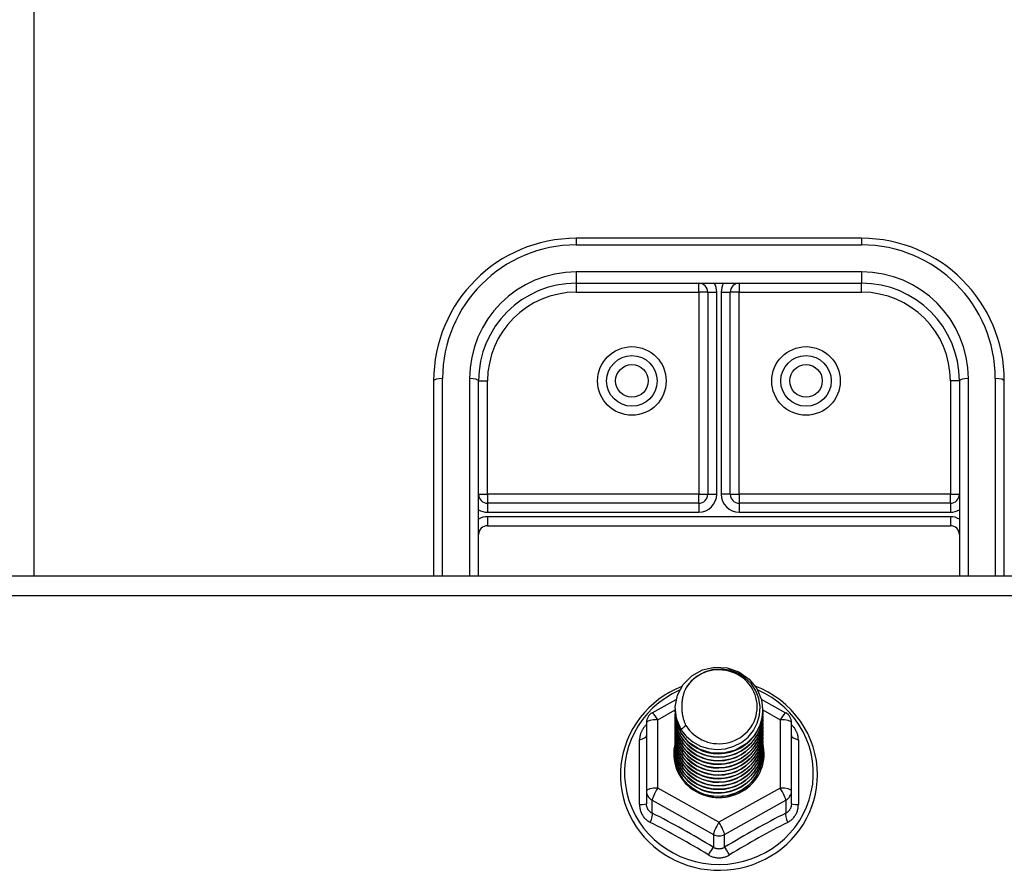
# Model space of a CAD drawing. Header units: inches. Extents: x 32 to 80, y 14.9 to 43.2.
# Tile 27 of 63: x 46.1 to 49.5, y 28.9 to 31.9. Entities that reach past the tile are written whole.
import ezdxf

# ---------------------------------------------------------------- set-up
doc = ezdxf.new("R2010")
doc.units = ezdxf.units.IN
doc.header["$MEASUREMENT"] = 0
doc.layers.add('Visible Edges(ANSI)', color=7, linetype='Continuous', lineweight=25)
doc.layers.add('Visible Tangent Edges(ANSI)', color=7, linetype='Continuous', lineweight=25)

msp = doc.modelspace()

# ---------------------------------------------------------------- linework, layer by layer
at = {"layer": 'Visible Edges(ANSI)'}
for p, q in [((49.0359, 31.1274), (48.0359, 31.1274)), ((48.0359, 30.9699), (49.0359, 30.9699)), ((48.4965, 30.9385), (48.4965, 30.2303)), ((48.5753, 30.2303), (48.5753, 30.9385)), ((47.5359, 30.6274), (47.5359, 29.9445)), ((47.6934, 29.9445), (47.6934, 30.6274)), ((49.3784, 30.6274), (49.3784, 29.9445)), ((49.5359, 29.9445), (49.5359, 30.6274)), ((48.465, 30.1988), (47.7249, 30.1988)), ((49.3469, 30.1988), (48.6068, 30.1988)), ((47.7249, 30.1201), (49.3469, 30.1201)), ((42.5359, 29.9445), (78.5359, 29.9445)), ((48.3021, 29.4644), (48.3861, 29.5113)), ((48.6841, 29.5122), (48.7696, 29.4644)), ((48.3823, 29.4788), (48.3823, 29.4792)), ((48.6894, 29.4725), (48.6894, 29.473)), ((48.3823, 29.4663), (48.3823, 29.4667)), ((48.3823, 29.4537), (48.3823, 29.4541)), ((48.3823, 29.4412), (48.3823, 29.4416)), ((48.6894, 29.46), (48.6894, 29.4604)), ((48.6894, 29.4475), (48.6894, 29.4479)), ((48.6894, 29.4349), (48.6894, 29.4353)), ((48.2819, 29.43), (48.2819, 29.1905)), ((48.3823, 29.4287), (48.3823, 29.4291)), ((48.3823, 29.4161), (48.3823, 29.4165)), ((48.3823, 29.4036), (48.3823, 29.404)), ((48.6894, 29.4224), (48.6894, 29.4228)), ((48.6894, 29.4098), (48.6894, 29.4103)), ((48.7898, 29.1905), (48.7898, 29.43)), ((48.3823, 29.391), (48.3823, 29.3915)), ((48.3823, 29.3785), (48.3823, 29.3789)), ((48.3823, 29.366), (48.3823, 29.3664)), ((48.6894, 29.3973), (48.6894, 29.3977)), ((48.6894, 29.3848), (48.6894, 29.3852)), ((48.6894, 29.3722), (48.6894, 29.3726)), ((48.3823, 29.3534), (48.3823, 29.3538)), ((48.3823, 29.3409), (48.3823, 29.3413)), ((48.6894, 29.3597), (48.6894, 29.3601)), ((48.6894, 29.3472), (48.6894, 29.3476)), ((48.6894, 29.3346), (48.6894, 29.335)), ((48.3823, 29.3283), (48.3823, 29.3288)), ((48.6894, 29.3221), (48.6894, 29.3225)), ((48.2819, 29.1905), (48.2819, 29.1456)), ((48.5166, 29.1717), (48.5161, 29.169)), ((48.7898, 29.1456), (48.7898, 29.1905))]:
    msp.add_line(p, q, dxfattribs=at)
at = {"layer": 'Visible Edges(ANSI)', "flags": 128}
for points in [[(48.4032, 29.4055), (48.3868, 29.4441), (48.3825, 29.4855), (48.3906, 29.5265), (48.4104, 29.5636), (48.4404, 29.5937), (48.4781, 29.6144), (48.5206, 29.624), (48.5642, 29.6216), (48.6056, 29.6075), (48.6413, 29.5826), (48.6685, 29.5489), (48.6849, 29.5092), (48.6893, 29.4666), (48.6813, 29.4245), (48.6614, 29.3863), (48.6315, 29.355), (48.5938, 29.3331), (48.5514, 29.3223), (48.5077, 29.3235), (48.4663, 29.3365), (48.4306, 29.3602), (48.4034, 29.3927), (48.3869, 29.4313), (48.3825, 29.4727)], [(48.4219, 29.3808), (48.4446, 29.362), (48.4708, 29.3478), (48.4994, 29.339), (48.5292, 29.3357), (48.5592, 29.3383), (48.5881, 29.3467), (48.6146, 29.3604), (48.6379, 29.3791), (48.6567, 29.402), (48.6703, 29.4281), (48.6782, 29.4563), (48.6799, 29.4856), (48.6753, 29.5144), (48.6647, 29.5418), (48.6484, 29.5664), (48.6271, 29.5871), (48.6019, 29.603), (48.5737, 29.6133), (48.544, 29.6176), (48.5141, 29.6155), (48.4854, 29.6072), (48.4593, 29.5931), (48.4372, 29.5737), (48.42, 29.5501)], [(48.4056, 29.5566), (48.3843, 29.5474), (48.3638, 29.5368), (48.344, 29.5249), (48.3251, 29.5117), (48.3071, 29.4973), (48.2902, 29.4818), (48.2744, 29.4651), (48.2598, 29.4475), (48.2464, 29.429), (48.2343, 29.4096), (48.2237, 29.3894), (48.2144, 29.3686), (48.2067, 29.3473), (48.2004, 29.3255), (48.1957, 29.3033), (48.1925, 29.2808), (48.1909, 29.2582), (48.1909, 29.2355), (48.1925, 29.2129), (48.1957, 29.1905), (48.2004, 29.1683), (48.2066, 29.1464), (48.2144, 29.1251), (48.2236, 29.1042), (48.2342, 29.0841), (48.2463, 29.0647), (48.2596, 29.0461), (48.2742, 29.0285), (48.29, 29.0119), (48.3069, 28.9963), (48.3249, 28.9819), (48.3438, 28.9687), (48.3636, 28.9568), (48.3841, 28.9462), (48.4054, 28.937), (48.4272, 28.9291), (48.4495, 28.9228), (48.4722, 28.9179), (48.4952, 28.9145), (48.5184, 28.9126), (48.5416, 28.9122), (48.5649, 28.9133), (48.588, 28.916), (48.6108, 28.9201), (48.6334, 28.9257), (48.6555, 28.9328), (48.677, 28.9414), (48.6979, 28.9513), (48.7181, 28.9625), (48.7374, 28.9751), (48.7559, 28.9889), (48.7733, 29.0039), (48.7897, 29.02), (48.8049, 29.0371), (48.8189, 29.0552), (48.8316, 29.0742), (48.843, 29.094), (48.8529, 29.1145), (48.8614, 29.1356), (48.8684, 29.1572), (48.8739, 29.1792), (48.8779, 29.2016), (48.8803, 29.2241), (48.881, 29.2468)], [(48.42, 29.5501), (48.4188, 29.5476), (48.4176, 29.5451), (48.4164, 29.5425), (48.4153, 29.5399), (48.4142, 29.5373), (48.4133, 29.5347), (48.4123, 29.532), (48.4115, 29.5293), (48.4107, 29.5266), (48.4099, 29.5239), (48.4092, 29.5212), (48.4086, 29.5184), (48.4081, 29.5157), (48.4076, 29.5129), (48.4071, 29.5102), (48.4068, 29.5074), (48.4065, 29.5046), (48.4062, 29.5018), (48.4061, 29.499), (48.4059, 29.4962), (48.4059, 29.4934), (48.4059, 29.4906), (48.406, 29.4878), (48.4062, 29.485)], [(48.881, 29.2468), (48.8801, 29.2718), (48.8772, 29.2966), (48.8724, 29.3212), (48.8657, 29.3454), (48.8572, 29.369), (48.8469, 29.392), (48.8348, 29.4141), (48.8211, 29.4352), (48.8058, 29.4553), (48.789, 29.4743), (48.7708, 29.4919), (48.7513, 29.5082), (48.7306, 29.5231), (48.7088, 29.5363), (48.6861, 29.548), (48.6626, 29.558)], [(48.3823, 29.4788), (48.3824, 29.4743), (48.3826, 29.4699), (48.383, 29.4654), (48.3835, 29.4609), (48.3841, 29.4565), (48.3849, 29.4521), (48.3858, 29.4477), (48.3869, 29.4433), (48.3881, 29.439), (48.3895, 29.4347), (48.3909, 29.4305), (48.3926, 29.4263), (48.3943, 29.4221), (48.3962, 29.418), (48.3982, 29.414), (48.4004, 29.41), (48.4026, 29.4061), (48.405, 29.4023), (48.4075, 29.3985), (48.4102, 29.3948), (48.4129, 29.3912), (48.4158, 29.3876), (48.4188, 29.3842), (48.4219, 29.3808)], [(48.3823, 29.4663), (48.3837, 29.4472), (48.3876, 29.4284), (48.394, 29.4102), (48.4029, 29.3931), (48.4141, 29.3772), (48.4273, 29.3628), (48.4424, 29.3503), (48.4591, 29.3398), (48.4771, 29.3314), (48.4961, 29.3255), (48.5158, 29.3219), (48.5359, 29.3209), (48.5559, 29.3225), (48.5756, 29.3265), (48.5946, 29.333), (48.6127, 29.3419), (48.6294, 29.3529), (48.6445, 29.366), (48.6577, 29.3808), (48.6689, 29.3973), (48.6777, 29.4149), (48.6842, 29.4336), (48.6881, 29.4529), (48.6894, 29.4725)], [(48.4062, 29.485), (48.406, 29.4822), (48.406, 29.4794), (48.4059, 29.4766), (48.406, 29.4737), (48.4061, 29.4709), (48.4063, 29.4682), (48.4066, 29.4654), (48.4069, 29.4626), (48.4073, 29.4598), (48.4077, 29.457), (48.4082, 29.4543), (48.4088, 29.4515), (48.4094, 29.4488), (48.4101, 29.4461), (48.4109, 29.4434), (48.4117, 29.4407), (48.4126, 29.438), (48.4135, 29.4353), (48.4145, 29.4327), (48.4156, 29.4301), (48.4167, 29.4275), (48.4179, 29.4249), (48.4191, 29.4224), (48.4204, 29.4199)], [(48.3823, 29.4537), (48.3837, 29.4346), (48.3876, 29.4158), (48.394, 29.3977), (48.4029, 29.3805), (48.4141, 29.3647), (48.4273, 29.3503), (48.4424, 29.3378), (48.4591, 29.3272), (48.4771, 29.3189), (48.4961, 29.3129), (48.5158, 29.3094), (48.5359, 29.3084), (48.5559, 29.3099), (48.5756, 29.314), (48.5946, 29.3205), (48.6127, 29.3293), (48.6294, 29.3404), (48.6445, 29.3534), (48.6577, 29.3683), (48.6689, 29.3847), (48.6777, 29.4024), (48.6842, 29.4211), (48.6881, 29.4404), (48.6894, 29.46)], [(48.3823, 29.4412), (48.3837, 29.4221), (48.3876, 29.4033), (48.394, 29.3852), (48.4029, 29.368), (48.4141, 29.3521), (48.4273, 29.3378), (48.4424, 29.3252), (48.4591, 29.3147), (48.4771, 29.3064), (48.4961, 29.3004), (48.5158, 29.2969), (48.5359, 29.2959), (48.5559, 29.2974), (48.5756, 29.3014), (48.5946, 29.3079), (48.6127, 29.3168), (48.6294, 29.3278), (48.6445, 29.3409), (48.6577, 29.3558), (48.6689, 29.3722), (48.6777, 29.3899), (48.6842, 29.4085), (48.6881, 29.4278), (48.6894, 29.4475)], [(48.3823, 29.4287), (48.3837, 29.4095), (48.3876, 29.3907), (48.394, 29.3726), (48.4029, 29.3555), (48.4141, 29.3396), (48.4273, 29.3252), (48.4424, 29.3127), (48.4591, 29.3022), (48.4771, 29.2938), (48.4961, 29.2879), (48.5158, 29.2843), (48.5359, 29.2833), (48.5559, 29.2848), (48.5756, 29.2889), (48.5946, 29.2954), (48.6127, 29.3043), (48.6294, 29.3153), (48.6445, 29.3284), (48.6577, 29.3432), (48.6689, 29.3596), (48.6777, 29.3773), (48.6842, 29.396), (48.6881, 29.4153), (48.6894, 29.4349)], [(48.6893, 29.4665), (48.6888, 29.4463), (48.6854, 29.4264), (48.6794, 29.407), (48.6709, 29.3886), (48.6598, 29.3715), (48.6466, 29.356), (48.6314, 29.3423), (48.6144, 29.3307), (48.596, 29.3215), (48.5766, 29.3146), (48.5564, 29.3104), (48.5358, 29.3088), (48.5152, 29.3099), (48.4951, 29.3136), (48.4756, 29.3199), (48.4572, 29.3287), (48.4403, 29.3397), (48.4251, 29.3529), (48.4118, 29.3679), (48.4008, 29.3845), (48.3923, 29.4024), (48.3863, 29.4212), (48.383, 29.4406), (48.3825, 29.4602)], [(48.6893, 29.4539), (48.6888, 29.4338), (48.6854, 29.4138), (48.6794, 29.3945), (48.6709, 29.3761), (48.6598, 29.359), (48.6466, 29.3435), (48.6314, 29.3298), (48.6144, 29.3182), (48.596, 29.3089), (48.5766, 29.3021), (48.5564, 29.2979), (48.5358, 29.2963), (48.5152, 29.2973), (48.4951, 29.3011), (48.4756, 29.3074), (48.4572, 29.3161), (48.4403, 29.3272), (48.4251, 29.3404), (48.4118, 29.3554), (48.4008, 29.372), (48.3923, 29.3898), (48.3863, 29.4086), (48.383, 29.428), (48.3825, 29.4477)], [(48.6893, 29.4414), (48.6888, 29.4212), (48.6854, 29.4013), (48.6794, 29.3819), (48.6709, 29.3636), (48.6598, 29.3465), (48.6466, 29.3309), (48.6314, 29.3173), (48.6144, 29.3057), (48.596, 29.2964), (48.5766, 29.2896), (48.5564, 29.2853), (48.5358, 29.2837), (48.5152, 29.2848), (48.4951, 29.2885), (48.4756, 29.2948), (48.4572, 29.3036), (48.4403, 29.3147), (48.4251, 29.3278), (48.4118, 29.3428), (48.4008, 29.3594), (48.3923, 29.3773), (48.3863, 29.3961), (48.383, 29.4155), (48.3825, 29.4351)], [(48.3823, 29.4161), (48.3837, 29.397), (48.3876, 29.3782), (48.394, 29.3601), (48.4029, 29.3429), (48.4141, 29.327), (48.4273, 29.3127), (48.4424, 29.3002), (48.4591, 29.2896), (48.4771, 29.2813), (48.4961, 29.2753), (48.5158, 29.2718), (48.5359, 29.2708), (48.5559, 29.2723), (48.5756, 29.2764), (48.5946, 29.2829), (48.6127, 29.2917), (48.6294, 29.3028), (48.6445, 29.3158), (48.6577, 29.3307), (48.6689, 29.3471), (48.6777, 29.3648), (48.6842, 29.3834), (48.6881, 29.4027), (48.6894, 29.4224)], [(48.3823, 29.4036), (48.3837, 29.3845), (48.3876, 29.3657), (48.394, 29.3475), (48.4029, 29.3304), (48.4141, 29.3145), (48.4273, 29.3002), (48.4424, 29.2876), (48.4591, 29.2771), (48.4771, 29.2688), (48.4961, 29.2628), (48.5158, 29.2592), (48.5359, 29.2582), (48.5559, 29.2598), (48.5756, 29.2638), (48.5946, 29.2703), (48.6127, 29.2792), (48.6294, 29.2902), (48.6445, 29.3033), (48.6577, 29.3182), (48.6689, 29.3346), (48.6777, 29.3522), (48.6842, 29.3709), (48.6881, 29.3902), (48.6894, 29.4098)], [(48.6893, 29.4289), (48.6888, 29.4087), (48.6854, 29.3887), (48.6794, 29.3694), (48.6709, 29.351), (48.6598, 29.3339), (48.6466, 29.3184), (48.6314, 29.3047), (48.6144, 29.2931), (48.596, 29.2838), (48.5766, 29.277), (48.5564, 29.2728), (48.5358, 29.2712), (48.5152, 29.2723), (48.4951, 29.276), (48.4756, 29.2823), (48.4572, 29.2911), (48.4403, 29.3021), (48.4251, 29.3153), (48.4118, 29.3303), (48.4008, 29.3469), (48.3923, 29.3647), (48.3863, 29.3835), (48.383, 29.4029), (48.3825, 29.4226)], [(48.6893, 29.4163), (48.6888, 29.3961), (48.6854, 29.3762), (48.6794, 29.3569), (48.6709, 29.3385), (48.6598, 29.3214), (48.6466, 29.3058), (48.6314, 29.2922), (48.6144, 29.2806), (48.596, 29.2713), (48.5766, 29.2645), (48.5564, 29.2602), (48.5358, 29.2586), (48.5152, 29.2597), (48.4951, 29.2635), (48.4756, 29.2698), (48.4572, 29.2785), (48.4403, 29.2896), (48.4251, 29.3028), (48.4118, 29.3178), (48.4008, 29.3343), (48.3923, 29.3522), (48.3863, 29.371), (48.383, 29.3904), (48.3825, 29.4101)], [(48.6893, 29.4038), (48.6888, 29.3836), (48.6854, 29.3637), (48.6794, 29.3443), (48.6709, 29.3259), (48.6598, 29.3088), (48.6466, 29.2933), (48.6314, 29.2796), (48.6144, 29.2681), (48.596, 29.2588), (48.5766, 29.2519), (48.5564, 29.2477), (48.5358, 29.2461), (48.5152, 29.2472), (48.4951, 29.2509), (48.4756, 29.2572), (48.4572, 29.266), (48.4403, 29.2771), (48.4251, 29.2902), (48.4118, 29.3052), (48.4008, 29.3218), (48.3923, 29.3397), (48.3863, 29.3585), (48.383, 29.3779), (48.3825, 29.3975)], [(48.4204, 29.4199), (48.4197, 29.4193), (48.419, 29.4187), (48.4182, 29.4181), (48.4175, 29.4175), (48.4168, 29.4169), (48.4161, 29.4163), (48.4154, 29.4157), (48.4147, 29.4151), (48.414, 29.4145), (48.4132, 29.4139), (48.4125, 29.4133), (48.4118, 29.4127), (48.4111, 29.4121), (48.4104, 29.4115), (48.4097, 29.4109), (48.409, 29.4103), (48.4082, 29.4097), (48.4075, 29.4091), (48.4068, 29.4085), (48.4061, 29.4079), (48.4054, 29.4073), (48.4047, 29.4067), (48.404, 29.4061), (48.4032, 29.4055)], [(48.3823, 29.391), (48.3837, 29.3719), (48.3876, 29.3531), (48.394, 29.335), (48.4029, 29.3178), (48.4141, 29.302), (48.4273, 29.2876), (48.4424, 29.2751), (48.4591, 29.2645), (48.4771, 29.2562), (48.4961, 29.2502), (48.5158, 29.2467), (48.5359, 29.2457), (48.5559, 29.2472), (48.5756, 29.2513), (48.5946, 29.2578), (48.6127, 29.2666), (48.6294, 29.2777), (48.6445, 29.2908), (48.6577, 29.3056), (48.6689, 29.322), (48.6777, 29.3397), (48.6842, 29.3584), (48.6881, 29.3777), (48.6894, 29.3973)], [(48.3823, 29.3785), (48.3837, 29.3594), (48.3876, 29.3406), (48.394, 29.3225), (48.4029, 29.3053), (48.4141, 29.2894), (48.4273, 29.2751), (48.4424, 29.2625), (48.4591, 29.252), (48.4771, 29.2437), (48.4961, 29.2377), (48.5158, 29.2342), (48.5359, 29.2332), (48.5559, 29.2347), (48.5756, 29.2387), (48.5946, 29.2452), (48.6127, 29.2541), (48.6294, 29.2651), (48.6445, 29.2782), (48.6577, 29.2931), (48.6689, 29.3095), (48.6777, 29.3272), (48.6842, 29.3458), (48.6881, 29.3651), (48.6894, 29.3848)], [(48.3823, 29.366), (48.3837, 29.3468), (48.3876, 29.3281), (48.394, 29.3099), (48.4029, 29.2928), (48.4141, 29.2769), (48.4273, 29.2625), (48.4424, 29.25), (48.4591, 29.2395), (48.4771, 29.2311), (48.4961, 29.2252), (48.5158, 29.2216), (48.5359, 29.2206), (48.5559, 29.2222), (48.5756, 29.2262), (48.5946, 29.2327), (48.6127, 29.2416), (48.6294, 29.2526), (48.6445, 29.2657), (48.6577, 29.2805), (48.6689, 29.2969), (48.6777, 29.3146), (48.6842, 29.3333), (48.6881, 29.3526), (48.6894, 29.3722)], [(48.6893, 29.3912), (48.6888, 29.3711), (48.6854, 29.3511), (48.6794, 29.3318), (48.6709, 29.3134), (48.6598, 29.2963), (48.6466, 29.2808), (48.6314, 29.2671), (48.6144, 29.2555), (48.596, 29.2462), (48.5766, 29.2394), (48.5564, 29.2352), (48.5358, 29.2336), (48.5152, 29.2346), (48.4951, 29.2384), (48.4756, 29.2447), (48.4572, 29.2535), (48.4403, 29.2645), (48.4251, 29.2777), (48.4118, 29.2927), (48.4008, 29.3093), (48.3923, 29.3271), (48.3863, 29.3459), (48.383, 29.3653), (48.3825, 29.385)], [(48.6893, 29.3787), (48.6888, 29.3585), (48.6854, 29.3386), (48.6794, 29.3193), (48.6709, 29.3009), (48.6598, 29.2838), (48.6466, 29.2682), (48.6314, 29.2546), (48.6144, 29.243), (48.596, 29.2337), (48.5766, 29.2269), (48.5564, 29.2226), (48.5358, 29.221), (48.5152, 29.2221), (48.4951, 29.2258), (48.4756, 29.2321), (48.4572, 29.2409), (48.4403, 29.252), (48.4251, 29.2651), (48.4118, 29.2801), (48.4008, 29.2967), (48.3923, 29.3146), (48.3863, 29.3334), (48.383, 29.3528), (48.3825, 29.3724)], [(48.6893, 29.3662), (48.6888, 29.346), (48.6854, 29.326), (48.6794, 29.3067), (48.6709, 29.2883), (48.6598, 29.2712), (48.6466, 29.2557), (48.6314, 29.242), (48.6144, 29.2304), (48.596, 29.2212), (48.5766, 29.2143), (48.5564, 29.2101), (48.5358, 29.2085), (48.5152, 29.2096), (48.4951, 29.2133), (48.4756, 29.2196), (48.4572, 29.2284), (48.4403, 29.2394), (48.4251, 29.2526), (48.4118, 29.2676), (48.4008, 29.2842), (48.3923, 29.302), (48.3863, 29.3208), (48.383, 29.3402), (48.3825, 29.3599)], [(48.3823, 29.3534), (48.3837, 29.3343), (48.3876, 29.3155), (48.394, 29.2974), (48.4029, 29.2802), (48.4141, 29.2643), (48.4273, 29.25), (48.4424, 29.2375), (48.4591, 29.2269), (48.4771, 29.2186), (48.4961, 29.2126), (48.5158, 29.2091), (48.5359, 29.2081), (48.5559, 29.2096), (48.5756, 29.2137), (48.5946, 29.2202), (48.6127, 29.229), (48.6294, 29.2401), (48.6445, 29.2531), (48.6577, 29.268), (48.6689, 29.2844), (48.6777, 29.3021), (48.6842, 29.3207), (48.6881, 29.3401), (48.6894, 29.3597)], [(48.3823, 29.3409), (48.3837, 29.3218), (48.3876, 29.303), (48.394, 29.2848), (48.4029, 29.2677), (48.4141, 29.2518), (48.4273, 29.2375), (48.4424, 29.2249), (48.4591, 29.2144), (48.4771, 29.2061), (48.4961, 29.2001), (48.5158, 29.1966), (48.5359, 29.1955), (48.5559, 29.1971), (48.5756, 29.2011), (48.5946, 29.2076), (48.6127, 29.2165), (48.6294, 29.2275), (48.6445, 29.2406), (48.6577, 29.2555), (48.6689, 29.2719), (48.6777, 29.2896), (48.6842, 29.3082), (48.6881, 29.3275), (48.6894, 29.3472)], [(48.3823, 29.3283), (48.3837, 29.3092), (48.3876, 29.2904), (48.394, 29.2723), (48.4029, 29.2552), (48.4141, 29.2393), (48.4273, 29.2249), (48.4424, 29.2124), (48.4591, 29.2019), (48.4771, 29.1935), (48.4961, 29.1875), (48.5158, 29.184), (48.5359, 29.183), (48.5559, 29.1845), (48.5756, 29.1886), (48.5946, 29.1951), (48.6127, 29.2039), (48.6294, 29.215), (48.6445, 29.2281), (48.6577, 29.2429), (48.6689, 29.2593), (48.6777, 29.277), (48.6842, 29.2957), (48.6881, 29.315), (48.6894, 29.3346)], [(48.6893, 29.3536), (48.6888, 29.3334), (48.6854, 29.3135), (48.6794, 29.2942), (48.6709, 29.2758), (48.6598, 29.2587), (48.6466, 29.2432), (48.6314, 29.2295), (48.6144, 29.2179), (48.596, 29.2086), (48.5766, 29.2018), (48.5564, 29.1975), (48.5358, 29.196), (48.5152, 29.197), (48.4951, 29.2008), (48.4756, 29.2071), (48.4572, 29.2158), (48.4403, 29.2269), (48.4251, 29.2401), (48.4118, 29.2551), (48.4008, 29.2716), (48.3923, 29.2895), (48.3863, 29.3083), (48.383, 29.3277), (48.3825, 29.3474)], [(48.6893, 29.3411), (48.6888, 29.3209), (48.6854, 29.301), (48.6794, 29.2816), (48.6709, 29.2633), (48.6598, 29.2461), (48.6466, 29.2306), (48.6314, 29.2169), (48.6144, 29.2054), (48.596, 29.1961), (48.5766, 29.1893), (48.5564, 29.185), (48.5358, 29.1834), (48.5152, 29.1845), (48.4951, 29.1882), (48.4756, 29.1945), (48.4572, 29.2033), (48.4403, 29.2144), (48.4251, 29.2275), (48.4118, 29.2425), (48.4008, 29.2591), (48.3923, 29.277), (48.3863, 29.2958), (48.383, 29.3152), (48.3825, 29.3348)], [(48.5161, 29.169), (48.5076, 29.1704), (48.4991, 29.1723), (48.4908, 29.1746), (48.4826, 29.1774), (48.4746, 29.1806), (48.4668, 29.1843), (48.4592, 29.1883), (48.4519, 29.1928), (48.4448, 29.1976), (48.4381, 29.2029), (48.4316, 29.2084), (48.4255, 29.2143), (48.4198, 29.2206), (48.4144, 29.2271), (48.4094, 29.234), (48.4048, 29.2411), (48.4006, 29.2484), (48.3969, 29.2559), (48.3937, 29.2636), (48.3909, 29.2715), (48.3885, 29.2796), (48.3867, 29.2877), (48.3853, 29.296), (48.3844, 29.3043)], [(48.6893, 29.3286), (48.6891, 29.3132), (48.6874, 29.2979), (48.684, 29.2828), (48.6791, 29.2682), (48.6727, 29.2541), (48.6649, 29.2408), (48.6557, 29.2283), (48.6452, 29.2167), (48.6337, 29.2063), (48.6211, 29.197), (48.6076, 29.189), (48.5933, 29.1824), (48.5785, 29.1773), (48.5632, 29.1736), (48.5476, 29.1715), (48.5319, 29.1709), (48.5163, 29.1718), (48.5008, 29.1743), (48.4858, 29.1783), (48.4712, 29.1838), (48.4573, 29.1907), (48.4443, 29.1989), (48.4322, 29.2084), (48.4211, 29.219)], [(48.5423, 29.1707), (48.552, 29.1715), (48.5617, 29.1729), (48.5713, 29.1749), (48.5807, 29.1775), (48.59, 29.1807), (48.599, 29.1845), (48.6078, 29.1887), (48.6163, 29.1936), (48.6245, 29.1989), (48.6323, 29.2047), (48.6397, 29.211), (48.6467, 29.2178), (48.6532, 29.2249), (48.6593, 29.2325), (48.6649, 29.2404), (48.6699, 29.2486), (48.6744, 29.2571), (48.6783, 29.2659), (48.6817, 29.2749), (48.6845, 29.2841), (48.6866, 29.2935), (48.6882, 29.303), (48.6891, 29.3125), (48.6894, 29.3221)]]:
    msp.add_lwpolyline(points, dxfattribs=at)
at = {"layer": 'Visible Edges(ANSI)'}
for centre in [(48.2308, 30.6274), (48.841, 30.6274)]:
    msp.add_circle(centre, 0.0886, dxfattribs=at)
for centre, radius, start, end in [((48.0359, 30.6274), 0.5, 90, 180), ((49.0359, 30.6274), 0.5, 0, 90), ((48.0359, 30.6274), 0.3425, 90, 180), ((48.465, 30.9385), 0.0315, 0, 90), ((48.6068, 30.9385), 0.0315, 90, 180), ((49.0359, 30.6274), 0.3425, 0, 90), ((47.7249, 30.2303), 0.0315, 180, 270), ((48.465, 30.2303), 0.0315, 270, 0), ((48.6068, 30.2303), 0.0315, 180, 270), ((49.3469, 30.2303), 0.0315, 270, 0), ((47.7249, 30.0886), 0.0315, 90, 180), ((49.3469, 30.0886), 0.0315, 0, 90), ((48.3213, 29.43), 0.0394, 119.1745, 180), ((48.7505, 29.43), 0.0394, 0, 60.8255)]:
    msp.add_arc(centre, radius, start, end, dxfattribs=at)
for centre, major_axis, start_param, end_param in [((48.5359, 29.4853), (0.1339, 0), 3.671471, 8.899926), ((48.5359, 29.4803), (0.1535, 0), 3.669461, 3.875388), ((48.5359, 29.3203), (-0.1585, 0), 6.031366, 9.674843)]:
    msp.add_ellipse(centre, major_axis=major_axis, ratio=0.966998, start_param=start_param, end_param=end_param, dxfattribs=at)
at = {"layer": 'Visible Tangent Edges(ANSI)'}
for p, q in [((46.1349, 33.4879), (46.1349, 29.9445)), ((48.0359, 31.1274), (48.0359, 31.104)), ((49.0359, 31.1274), (49.0359, 31.104)), ((48.0359, 31.104), (49.0359, 31.104)), ((49.0359, 31.0095), (48.0359, 31.0095)), ((48.0359, 31.0095), (48.0359, 30.9699)), ((49.0359, 31.0095), (49.0359, 30.9699)), ((48.0359, 30.9699), (48.0359, 30.9385)), ((48.465, 30.9385), (48.465, 30.9699)), ((48.6068, 30.9699), (48.6068, 30.9385)), ((49.0359, 30.9385), (49.0359, 30.9699)), ((48.0359, 30.9385), (48.465, 30.9385)), ((48.465, 30.9385), (48.465, 30.2303)), ((48.4965, 30.9385), (48.465, 30.9385)), ((48.4965, 30.9385), (48.528, 30.9385)), ((48.528, 30.2303), (48.528, 30.9385)), ((48.5438, 30.9385), (48.5438, 30.2303)), ((48.5438, 30.9385), (48.5753, 30.9385)), ((48.6068, 30.9385), (48.5753, 30.9385)), ((48.6068, 30.9385), (49.0359, 30.9385)), ((48.6068, 30.2303), (48.6068, 30.9385)), ((47.5674, 29.9445), (47.5674, 30.6355)), ((47.6619, 30.6355), (47.6619, 29.9445)), ((47.6934, 30.6274), (47.7249, 30.6274)), ((47.7249, 30.2303), (47.7249, 30.6274)), ((49.3469, 30.6274), (49.3469, 30.2303)), ((49.3784, 30.6274), (49.3469, 30.6274)), ((49.4099, 29.9445), (49.4099, 30.6355)), ((49.5044, 30.6355), (49.5044, 29.9445)), ((47.6934, 30.2303), (47.7249, 30.2303)), ((48.465, 30.2303), (47.7249, 30.2303)), ((47.7249, 30.2303), (47.7249, 30.1988)), ((48.465, 30.1988), (48.465, 30.2303)), ((48.465, 30.2303), (48.4965, 30.2303)), ((48.4965, 30.2303), (48.528, 30.2303)), ((48.5753, 30.2303), (48.5438, 30.2303)), ((48.5753, 30.2303), (48.6068, 30.2303)), ((49.3469, 30.2303), (48.6068, 30.2303)), ((48.6068, 30.2303), (48.6068, 30.1988)), ((49.3469, 30.2303), (49.3784, 30.2303)), ((49.3469, 30.1988), (49.3469, 30.2303)), ((47.7249, 30.1988), (47.7249, 30.1673)), ((48.465, 30.1988), (48.465, 30.1673)), ((48.6068, 30.1988), (48.6068, 30.1673)), ((49.3469, 30.1988), (49.3469, 30.1673)), ((47.7249, 30.1673), (48.465, 30.1673)), ((48.6068, 30.1673), (49.3469, 30.1673)), ((47.7249, 30.1516), (47.7249, 30.1201)), ((49.3469, 30.1516), (47.7249, 30.1516)), ((49.3469, 30.1516), (49.3469, 30.1201)), ((42.5359, 29.8749), (78.5359, 29.8749)), ((48.3213, 29.4401), (48.3824, 29.4742)), ((48.6894, 29.4741), (48.7505, 29.4401)), ((48.3213, 29.2005), (48.3213, 29.4401)), ((48.7505, 29.4401), (48.7505, 29.2005)), ((48.2577, 29.1427), (48.2577, 29.3699)), ((48.8141, 29.3699), (48.8141, 29.1427)), ((48.5359, 29.0807), (48.3213, 29.2005)), ((48.7505, 29.2005), (48.5359, 29.0807)), ((48.3016, 29.1575), (48.5162, 29.0377)), ((48.3016, 29.1127), (48.3016, 29.1575)), ((48.5556, 29.0377), (48.7701, 29.1575)), ((48.7701, 29.1575), (48.7701, 29.1127)), ((48.5162, 29.0377), (48.5162, 28.9929)), ((48.5556, 28.9929), (48.5556, 29.0377))]:
    msp.add_line(p, q, dxfattribs=at)
at = {"layer": 'Visible Tangent Edges(ANSI)', "flags": 128}
for points in [[(48.2819, 29.4226), (48.2801, 29.4208), (48.2783, 29.4189), (48.2765, 29.417), (48.2748, 29.4151), (48.2732, 29.4131), (48.2717, 29.4111), (48.2702, 29.409), (48.2688, 29.4069), (48.2675, 29.4047), (48.2662, 29.4025), (48.2651, 29.4003), (48.264, 29.398), (48.263, 29.3958), (48.2621, 29.3935), (48.2613, 29.3911), (48.2605, 29.3888), (48.2599, 29.3865), (48.2593, 29.3841), (48.2588, 29.3817), (48.2584, 29.3794), (48.2581, 29.377), (48.2579, 29.3746), (48.2578, 29.3723), (48.2577, 29.3699)], [(48.8141, 29.3699), (48.814, 29.3723), (48.8139, 29.3746), (48.8137, 29.377), (48.8133, 29.3794), (48.813, 29.3817), (48.8125, 29.3841), (48.8119, 29.3865), (48.8112, 29.3888), (48.8105, 29.3911), (48.8097, 29.3935), (48.8088, 29.3958), (48.8078, 29.398), (48.8067, 29.4003), (48.8055, 29.4025), (48.8043, 29.4047), (48.803, 29.4069), (48.8016, 29.409), (48.8001, 29.4111), (48.7985, 29.4131), (48.7969, 29.4151), (48.7953, 29.417), (48.7935, 29.4189), (48.7917, 29.4208), (48.7898, 29.4226)], [(48.2577, 29.1427), (48.2578, 29.1394), (48.258, 29.1362), (48.2583, 29.133), (48.2588, 29.1297), (48.2595, 29.1265), (48.2603, 29.1234), (48.2612, 29.1203), (48.2622, 29.1172), (48.2634, 29.1142), (48.2647, 29.1113), (48.2662, 29.1084), (48.2677, 29.1057), (48.2694, 29.103), (48.2713, 29.1003), (48.2732, 29.0978), (48.2752, 29.0954), (48.2774, 29.0931), (48.2797, 29.0909), (48.282, 29.0888), (48.2845, 29.0868), (48.287, 29.085), (48.2896, 29.0832), (48.2923, 29.0816), (48.2951, 29.0802)], [(48.3016, 29.1127), (48.3002, 29.1134), (48.2988, 29.1141), (48.2974, 29.115), (48.2961, 29.1159), (48.2948, 29.1169), (48.2935, 29.118), (48.2923, 29.1191), (48.2912, 29.1203), (48.2901, 29.1215), (48.2891, 29.1228), (48.2881, 29.1242), (48.2872, 29.1256), (48.2864, 29.1271), (48.2856, 29.1286), (48.2849, 29.1302), (48.2843, 29.1318), (48.2838, 29.1334), (48.2833, 29.1351), (48.2829, 29.1368), (48.2825, 29.1385), (48.2823, 29.1403), (48.2821, 29.1421), (48.282, 29.1438), (48.2819, 29.1456)], [(48.7898, 29.1456), (48.7898, 29.1438), (48.7897, 29.1421), (48.7895, 29.1403), (48.7892, 29.1385), (48.7889, 29.1368), (48.7885, 29.1351), (48.788, 29.1334), (48.7875, 29.1318), (48.7868, 29.1302), (48.7861, 29.1286), (48.7854, 29.1271), (48.7845, 29.1256), (48.7836, 29.1242), (48.7827, 29.1228), (48.7817, 29.1215), (48.7806, 29.1203), (48.7794, 29.1191), (48.7783, 29.118), (48.777, 29.1169), (48.7757, 29.1159), (48.7744, 29.115), (48.773, 29.1141), (48.7716, 29.1134), (48.7701, 29.1127)], [(48.7767, 29.0802), (48.7795, 29.0816), (48.7821, 29.0832), (48.7848, 29.085), (48.7873, 29.0868), (48.7897, 29.0888), (48.7921, 29.0909), (48.7944, 29.0931), (48.7965, 29.0954), (48.7986, 29.0978), (48.8005, 29.1003), (48.8023, 29.103), (48.804, 29.1057), (48.8056, 29.1084), (48.8071, 29.1113), (48.8084, 29.1142), (48.8096, 29.1172), (48.8106, 29.1203), (48.8115, 29.1234), (48.8123, 29.1265), (48.8129, 29.1297), (48.8134, 29.133), (48.8138, 29.1362), (48.814, 29.1394), (48.8141, 29.1427)], [(48.5556, 28.9929), (48.5541, 28.9919), (48.5526, 28.9911), (48.551, 28.9903), (48.5494, 28.9896), (48.5478, 28.9889), (48.5461, 28.9884), (48.5445, 28.9879), (48.5428, 28.9875), (48.5411, 28.9872), (48.5394, 28.987), (48.5376, 28.9869), (48.5359, 28.9868), (48.5342, 28.9869), (48.5325, 28.987), (48.5307, 28.9872), (48.529, 28.9875), (48.5273, 28.9879), (48.5257, 28.9884), (48.524, 28.9889), (48.5224, 28.9896), (48.5208, 28.9903), (48.5192, 28.9911), (48.5177, 28.9919), (48.5162, 28.9929)], [(48.4985, 28.9666), (48.5014, 28.9649), (48.5043, 28.9634), (48.5072, 28.962), (48.5103, 28.9608), (48.5134, 28.9596), (48.5165, 28.9587), (48.5197, 28.9578), (48.5229, 28.9572), (48.5261, 28.9566), (48.5294, 28.9563), (48.5326, 28.956), (48.5359, 28.956), (48.5392, 28.956), (48.5425, 28.9563), (48.5457, 28.9567), (48.5489, 28.9572), (48.5521, 28.9579), (48.5553, 28.9587), (48.5584, 28.9597), (48.5615, 28.9608), (48.5645, 28.962), (48.5675, 28.9634), (48.5704, 28.9649), (48.5732, 28.9666)]]:
    msp.add_lwpolyline(points, dxfattribs=at)
at = {"layer": 'Visible Tangent Edges(ANSI)'}
for centre, radius in [((48.2308, 30.6274), 0.1201), ((48.841, 30.6274), 0.1201), ((48.2308, 30.6274), 0.0571), ((48.841, 30.6274), 0.0571)]:
    msp.add_circle(centre, radius, dxfattribs=at)
for centre, radius, start, end in [((48.0359, 30.6355), 0.4685, 90, 180), ((49.0359, 30.6355), 0.4685, 0, 90), ((48.0359, 30.6355), 0.374, 90, 180), ((49.0359, 30.6355), 0.374, 0, 90), ((48.465, 30.9385), 0.063, 0, 30), ((48.6068, 30.9385), 0.063, 150, 180), ((48.0359, 30.6274), 0.311, 90, 180), ((49.0359, 30.6274), 0.311, 0, 90), ((48.465, 30.2303), 0.063, 270, 0), ((48.6068, 30.2303), 0.063, 180, 270), ((47.7249, 30.2303), 0.063, 240, 270), ((49.3469, 30.2303), 0.063, 270, 300), ((47.7249, 30.0886), 0.063, 90, 120), ((49.3469, 30.0886), 0.063, 60, 90)]:
    msp.add_arc(centre, radius, start, end, dxfattribs=at)
for centre, major_axis, ratio, start_param, end_param in [((47.5674, 30.6274), (-0.0315, 0), 0.254784, 4.712389, 6.283185), ((47.6619, 30.6274), (0.0315, 0), 0.254784, 0, 1.570796), ((49.4099, 30.6274), (-0.0315, 0), 0.254784, 4.712389, 6.283185), ((49.5044, 30.6274), (0.0315, 0), 0.254784, 0, 1.570796), ((48.5359, 29.2527), (0.3308, 0), 0.966998, 2.000874, 7.433991), ((48.3213, 29.43), (-0.0394, 0), 0.254784, 4.712389, 6.283185), ((48.3213, 29.43), (-0.0192, 0.0344), 0.127392, 4.936728, 6.283185), ((48.7505, 29.43), (0.0192, 0.0344), 0.127392, 0, 1.346458), ((48.7505, 29.43), (0.0394, 0), 0.254784, 0, 1.570796), ((48.2426, 29.3852), (0.0394, 0), 0.420933, 5.107073, 6.283185), ((48.8292, 29.3852), (-0.0394, 0), 0.420933, 0, 1.176113), ((48.3213, 29.1905), (-0.0394, 0), 0.254784, 4.712389, 6.283185), ((48.3213, 29.1905), (-0.0192, -0.0344), 0.127392, 4.48805, 6.058847), ((48.7505, 29.1905), (0.0394, 0), 0.254784, 0, 1.570796), ((48.7505, 29.1905), (0.0192, -0.0344), 0.127392, 0.224339, 1.795135), ((48.3213, 29.1905), (-0.0394, 0), 0.966998, 0, 1.047198), ((48.7505, 29.1905), (0.0394, 0), 0.966998, 5.235988, 6.283185), ((48.2426, 29.1456), (0.0394, 0), 0.080687, 5.107073, 6.283185), ((48.8292, 29.1456), (-0.0394, 0), 0.080687, 0, 1.176113), ((48.2819, 29.0797), (0.0178, 0.0351), 0.295528, 4.874003, 6.050115), ((48.4089, 28.8762), (-0.6046, 0.361), 0.220649, 4.666525, 5.020223), ((48.6629, 28.8762), (-0.6046, -0.361), 0.220649, 4.404555, 4.758253), ((48.7898, 29.0797), (-0.0178, 0.0351), 0.295528, 0.23307, 1.409183), ((48.3968, 28.8559), (0.5734, -0.3423), 0.220649, 1.524932, 1.878631), ((48.5359, 29.0707), (-0.0192, -0.0344), 0.127392, 4.48805, 6.058847), ((48.5359, 29.0707), (0.0192, -0.0344), 0.127392, 0.224339, 1.795135), ((48.675, 28.8559), (0.5734, 0.3423), 0.220649, 1.262962, 1.61666), ((48.5359, 29.0707), (0.0394, 0), 0.966998, 4.18879, 5.235988), ((48.4965, 28.9599), (0.0205, 0.0336), 0.044718, 0.222707, 1.398819), ((48.5753, 28.9599), (-0.0205, 0.0336), 0.044718, 4.884366, 6.060479)]:
    msp.add_ellipse(centre, major_axis=major_axis, ratio=ratio, start_param=start_param, end_param=end_param, dxfattribs=at)

doc.saveas('drawing.dxf')
